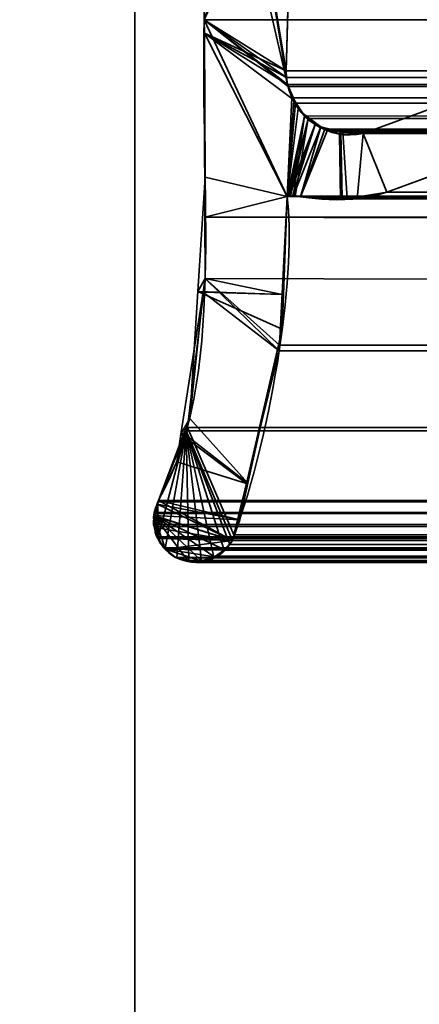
# Model space of a CAD drawing. Header units: millimetres. Extents: x -603 to 3703, y -120 to 193.
# Tile 50 of 256: x -414 to -409, y -9 to 3. Entities that reach past the tile are written whole.
import ezdxf

# ---------------------------------------------------------------- set-up
doc = ezdxf.new("R2010")
doc.units = ezdxf.units.MM
doc.layers.add('151', color=7, linetype='Continuous', true_color=0xffffff)

# ---------------------------------------------------------------- blocks, each defined once
blk = doc.blocks.new('UG_SURFACE_001')
at = {"layer": '151', "color": 252, "linetype": 'Continuous', "lineweight": 35}
for points in [[(602.5, -35, 2213), (602.5, 174.4, 2213), (-602.5, 174.4, 2213), (-602.5, -35, 2213)], [(-452.5, -35, 2063), (-452.5, 174.4, 2063), (452.5, 174.4, 2063), (452.5, -35, 2063)]]:
    blk.add_3dface(points, dxfattribs=at)
blk = doc.blocks.new('UG_SURFACE_010')
at = {"layer": '151', "color": 252, "linetype": 'Continuous', "lineweight": 35}
for points in [[(-414, 14.42, 2022.5), (-414, -46.92, 2022.5), (-412.5, -46.92, 2021), (-412.5, 14.42, 2021)], [(-412.5, 14.42, -7), (-412.5, -46.92, -7), (-414, -46.92, -7), (-414, 14.42, -7)], [(-412.5, -46.92, 2021), (-412.5, -46.92, -7), (-412.5, 14.42, -7), (-412.5, 14.42, 2021)]]:
    blk.add_3dface(points, dxfattribs=at)
blk = doc.blocks.new('UG_SURFACE_011')
at = {"layer": '151', "color": 252, "linetype": 'Continuous', "lineweight": 35}
for points in [[(-414, 14.42, 2022.5), (-414, -46.92, 2022.5), (-412.5, -46.92, 2021), (-412.5, 14.42, 2021)], [(-412.5, 14.42, -7), (-412.5, -46.92, -7), (-414, -46.92, -7), (-414, 14.42, -7)], [(-412.5, -46.92, 2021), (-412.5, -46.92, -7), (-412.5, 14.42, -7), (-412.5, 14.42, 2021)]]:
    blk.add_3dface(points, dxfattribs=at)
blk = doc.blocks.new('UG_SURFACE_012')
at = {"layer": '151', "color": 252, "linetype": 'Continuous', "lineweight": 35}
for points in [[(-414, -46.92, 2022.5), (414, -46.92, 2022.5), (414, 14.42, 2022.5), (-414, 14.42, 2022.5)], [(-414, -46.92, 2022.5), (-414, 14.42, 2022.5), (-412.5, 14.42, 2021), (-412.5, -46.92, 2021)], [(-412.5, -46.92, 2021), (-412.5, 14.42, 2021), (412.5, 14.42, 2021), (412.5, -46.92, 2021)]]:
    blk.add_3dface(points, dxfattribs=at)
blk = doc.blocks.new('UG_SURFACE_066')
at = {"layer": '151', "color": 7, "linetype": 'Continuous', "lineweight": 35}
for points in [[(-410.688, 1.878, 2019.188), (-411.589, 7.354, 2020.089), (-411.632, 6.018, 2020.132), (-411.628, 5.961, 2020.128)], [(-411.589, 7.354, 2020.089), (-410.701, 1.959, 2019.201), (-410.705, 2.041, 2019.205)], [(-411.589, 7.354, 2020.089), (-410.688, 1.878, 2019.188), (-410.701, 1.959, 2019.201)], [(-410.705, 2.041, 2019.205), (-410.622, 4.971, 2019.122), (-411.589, 7.354, 2020.089)], [(-411.675, 2.646, -7), (-410.427, 6.41, -7), (-410.589, 5.124, -7), (-410.597, 5.089, -7)], [(-410.427, 6.41, -7), (-411.675, 2.646, -7), (-411.628, 5.961, -7)], [(-411.675, 2.646, 2020.175), (-411.628, 5.961, 2020.128), (-411.628, 5.961, -7), (-411.675, 2.646, -7)], [(-411.628, 5.961, 2020.128), (-411.675, 2.646, 2020.175), (-411.674, 2.485, 2020.174), (-410.688, 1.878, 2019.188)], [(-410.597, 5.089, -7), (-410.622, 4.971, -7), (-411.675, 2.646, -7)], [(-410.622, 4.971, -7), (-410.705, 2.041, -7), (-411.674, 2.485, -7), (-411.675, 2.646, -7)], [(-410.705, 2.041, -7), (-410.622, 4.971, -7), (-410.622, 4.971, 2019.122), (-410.705, 2.041, 2019.205)], [(-411.675, 2.646, -7), (-411.674, 2.485, -7), (-411.674, 2.485, 2020.174)], [(-411.674, 2.485, 2020.174), (-411.675, 2.646, 2020.175), (-411.675, 2.646, -7)], [(-411.664, 0.776, 2020.164), (-411.674, 2.485, -7), (-411.665, -0.426, -7)], [(-411.664, 0.776, 2020.164), (-411.674, 2.485, 2020.174), (-411.674, 2.485, -7)], [(-411.674, 2.485, -7), (-410.688, 1.878, -7), (-410.604, 1.688, -7)], [(-411.674, 2.485, -7), (-410.705, 2.041, -7), (-410.701, 1.959, -7)], [(-410.701, 1.959, -7), (-410.688, 1.878, -7), (-411.674, 2.485, -7)], [(-410.604, 1.688, -7), (-410.561, 1.592, -7), (-410.693, 0.55, -7), (-411.674, 2.485, -7)], [(-411.665, -0.426, -7), (-411.674, 2.485, -7), (-410.693, 0.55, -7), (-410.752, -0.613, -7)], [(-411.674, 2.485, 2020.174), (-410.693, 0.55, 2019.192), (-410.636, 1.719, 2019.136), (-410.688, 1.878, 2019.188)], [(-410.693, 0.55, 2019.192), (-411.674, 2.485, 2020.174), (-411.664, 0.776, 2020.164)], [(-410.701, 1.959, -7), (-410.705, 2.041, -7), (-410.705, 2.041, 2019.205), (-410.701, 1.959, 2019.201)], [(-409.79, 1.295, -7), (-407.873, 1.997, -7), (-408.051, 1.133, -7), (-409.508, 0.599, -7)], [(-409.508, 0.599, 2018.008), (-408.051, 1.133, 2016.551), (-407.873, 1.997, 2016.373), (-409.79, 1.295, 2018.29)], [(-407.873, 1.997, -7), (-409.79, 1.295, -7), (-409.79, 1.295, 2018.29), (-407.873, 1.997, 2016.373)], [(-410.701, 1.959, 2019.201), (-410.688, 1.878, 2019.188), (-410.688, 1.878, -7), (-410.701, 1.959, -7)], [(-410.688, 1.878, -7), (-410.636, 1.719, 2019.136), (-410.614, 1.687, 2019.114)], [(-410.688, 1.878, -7), (-410.688, 1.878, 2019.188), (-410.636, 1.719, 2019.136)], [(-410.614, 1.687, 2019.114), (-410.604, 1.688, -7), (-410.688, 1.878, -7)], [(-410.614, 1.687, 2019.114), (-410.636, 1.719, 2019.136), (-410.693, 0.55, 2019.192)], [(-410.693, 0.55, 2019.192), (-410.486, 1.503, 2018.986), (-410.491, 1.51, 2018.991), (-410.614, 1.687, 2019.114)], [(-410.604, 1.688, -7), (-410.614, 1.687, 2019.114), (-410.491, 1.51, 2018.991)], [(-410.491, 1.51, 2018.991), (-410.561, 1.592, -7), (-410.604, 1.688, -7)], [(-410.693, 0.55, -7), (-410.561, 1.592, -7), (-410.483, 1.518, -7)], [(-410.491, 1.51, 2018.991), (-410.483, 1.518, -7), (-410.561, 1.592, -7)], [(-410.483, 1.518, -7), (-410.36, 1.401, -7), (-410.693, 0.55, -7)], [(-410.486, 1.503, 2018.986), (-410.693, 0.55, 2019.192), (-410.684, 0.553, 2019.184)], [(-410.684, 0.553, 2019.184), (-410.681, 0.554, 2019.181), (-410.486, 1.503, 2018.986)], [(-410.486, 1.503, 2018.986), (-410.681, 0.554, 2019.181), (-410.666, 0.553, 2019.166)], [(-410.486, 1.503, 2018.986), (-410.666, 0.553, 2019.166), (-410.622, 0.55, 2019.122)], [(-410.622, 0.55, 2019.122), (-410.532, 0.544, 2019.032), (-410.291, 1.376, 2018.791), (-410.486, 1.503, 2018.986)], [(-410.483, 1.518, -7), (-410.491, 1.51, 2018.991), (-410.486, 1.503, 2018.986)], [(-410.483, 1.518, -7), (-410.486, 1.503, 2018.986), (-410.291, 1.376, 2018.791)], [(-410.291, 1.376, 2018.791), (-410.36, 1.401, -7), (-410.483, 1.518, -7)], [(-410.684, 0.553, -7), (-410.693, 0.55, -7), (-410.36, 1.401, -7)], [(-410.36, 1.401, -7), (-410.666, 0.554, -7), (-410.684, 0.553, -7)], [(-410.684, 0.553, -7), (-410.684, 0.553, -7), (-410.36, 1.401, -7)], [(-410.36, 1.401, -7), (-410.63, 0.554, -7), (-410.666, 0.554, -7)], [(-410.622, 0.554, -7), (-410.63, 0.554, -7), (-410.36, 1.401, -7), (-410.291, 1.374, -7)], [(-410.291, 1.374, -7), (-410.071, 1.288, -7), (-410.057, 0.511, -7), (-410.622, 0.554, -7)], [(-410.532, 0.544, 2019.032), (-410.215, 1.327, 2018.715), (-410.291, 1.376, 2018.791)], [(-410.054, 1.315, 2018.554), (-410.215, 1.327, 2018.715), (-410.532, 0.544, 2019.032), (-410.038, 0.527, 2018.538)], [(-410.291, 1.376, 2018.791), (-410.291, 1.374, -7), (-410.36, 1.401, -7)], [(-410.291, 1.374, -7), (-410.291, 1.376, 2018.791), (-410.215, 1.327, 2018.715)], [(-410.291, 1.374, -7), (-410.215, 1.327, 2018.715), (-410.054, 1.315, 2018.554)], [(-410.054, 1.315, 2018.554), (-410.071, 1.288, -7), (-410.291, 1.374, -7)], [(-410.054, 1.315, 2018.554), (-410.055, 1.289, -7), (-410.071, 1.288, -7)], [(-410.039, 0.513, -7), (-410.071, 1.288, -7), (-410.055, 1.289, -7)], [(-410.039, 0.513, -7), (-410.057, 0.511, -7), (-410.071, 1.288, -7)], [(-410.055, 1.289, -7), (-410.054, 1.315, 2018.554), (-409.79, 1.295, 2018.29)], [(-410.055, 1.289, -7), (-409.79, 1.295, -7), (-409.508, 0.599, -7), (-410.039, 0.513, -7)], [(-409.79, 1.295, 2018.29), (-409.79, 1.295, -7), (-410.055, 1.289, -7)], [(-410.038, 0.527, 2018.538), (-409.862, 0.521, 2018.362), (-409.79, 1.295, 2018.29), (-410.054, 1.315, 2018.554)], [(-409.79, 1.295, 2018.29), (-409.862, 0.521, 2018.362), (-409.508, 0.599, 2018.008)], [(-408.051, 1.133, 2016.551), (-409.508, 0.599, 2018.008), (-409.508, 0.599, -7), (-408.051, 1.133, -7)], [(-411.665, -0.426, -7), (-411.751, -0.578, 2020.251), (-411.664, 0.776, 2020.164)], [(-410.734, -0.613, 2019.234), (-410.693, 0.55, 2019.192), (-411.664, 0.776, 2020.164), (-411.751, -0.578, 2020.251)], [(-410.039, 0.513, -7), (-409.508, 0.599, -7), (-409.508, 0.599, 2018.008)], [(-409.508, 0.599, 2018.008), (-409.862, 0.521, 2018.362), (-410.039, 0.513, -7)], [(-410.752, -0.613, -7), (-410.693, 0.55, -7), (-410.693, 0.55, 2019.192)], [(-410.693, 0.55, 2019.192), (-410.734, -0.613, 2019.234), (-410.752, -0.613, -7)], [(-410.693, 0.55, -7), (-410.684, 0.553, -7), (-410.684, 0.553, 2019.184)], [(-410.684, 0.553, 2019.184), (-410.693, 0.55, 2019.192), (-410.693, 0.55, -7)], [(-410.684, 0.553, -7), (-410.666, 0.554, -7), (-410.666, 0.553, 2019.166)], [(-410.666, 0.553, 2019.166), (-410.681, 0.554, 2019.181), (-410.684, 0.553, -7)], [(-410.681, 0.554, 2019.181), (-410.684, 0.553, 2019.184), (-410.684, 0.553, -7)], [(-410.684, 0.553, -7), (-410.684, 0.553, -7), (-410.684, 0.553, 2019.184)], [(-410.666, 0.554, -7), (-410.63, 0.554, -7), (-410.622, 0.55, 2019.122)], [(-410.622, 0.55, 2019.122), (-410.666, 0.553, 2019.166), (-410.666, 0.554, -7)], [(-410.63, 0.554, -7), (-410.622, 0.554, -7), (-410.622, 0.55, 2019.122)], [(-410.622, 0.554, -7), (-410.057, 0.511, -7), (-410.038, 0.527, 2018.538)], [(-410.038, 0.527, 2018.538), (-410.532, 0.544, 2019.032), (-410.622, 0.554, -7)], [(-410.532, 0.544, 2019.032), (-410.622, 0.55, 2019.122), (-410.622, 0.554, -7)], [(-410.057, 0.511, -7), (-410.039, 0.513, -7), (-410.038, 0.527, 2018.538)], [(-409.862, 0.521, 2018.362), (-410.038, 0.527, 2018.538), (-410.039, 0.513, -7)], [(-411.665, -0.426, -7), (-411.69, -0.585, -7), (-411.751, -0.578, 2020.251)], [(-411.69, -0.585, -7), (-411.665, -0.426, -7), (-410.752, -0.613, -7)], [(-411.848, -2.085, 2020.348), (-411.751, -0.578, 2020.251), (-411.69, -0.585, -7)], [(-411.751, -0.578, 2020.251), (-411.848, -2.085, 2020.348), (-411.158, -2.853, 2019.658), (-410.749, -1.025, 2019.249)], [(-410.749, -1.025, 2019.249), (-410.734, -0.613, 2019.234), (-411.751, -0.578, 2020.251)], [(-411.848, -2.085, 2020.348), (-411.69, -0.585, -7), (-411.952, -2.27, -7)], [(-410.786, -1.283, -7), (-411.173, -2.855, -7), (-411.952, -2.27, -7), (-411.69, -0.585, -7)], [(-411.69, -0.585, -7), (-410.752, -0.613, -7), (-410.786, -1.283, -7)], [(-410.786, -1.283, -7), (-410.752, -0.613, -7), (-410.734, -0.613, 2019.234)], [(-410.734, -0.613, 2019.234), (-410.749, -1.025, 2019.249), (-410.786, -1.283, -7)], [(-410.749, -1.025, 2019.249), (-411.173, -2.855, -7), (-410.786, -1.283, -7)], [(-410.749, -1.025, 2019.249), (-411.158, -2.853, 2019.658), (-411.173, -2.855, -7)], [(-411.952, -2.27, -7), (-411.917, -2.265, 2020.417), (-411.848, -2.085, 2020.348)], [(-411.158, -2.853, 2019.658), (-411.848, -2.085, 2020.348), (-411.917, -2.265, 2020.417)], [(-412.218, -3.057, -7), (-412.218, -3.057, 2020.718), (-411.917, -2.265, 2020.417)], [(-411.917, -2.265, 2020.417), (-412.002, -2.598, -7), (-412.218, -3.057, -7)], [(-411.255, -3.289, 2019.755), (-411.158, -2.853, 2019.658), (-411.917, -2.265, 2020.417), (-412.218, -3.057, 2020.718)], [(-411.917, -2.265, 2020.417), (-411.952, -2.27, -7), (-412.002, -2.598, -7)], [(-411.173, -2.855, -7), (-412.002, -2.598, -7), (-411.952, -2.27, -7)], [(-412.218, -3.057, -7), (-412.002, -2.598, -7), (-411.173, -2.855, -7), (-411.34, -3.532, -7)], [(-411.34, -3.532, -7), (-411.173, -2.855, -7), (-411.158, -2.853, 2019.658)], [(-411.158, -2.853, 2019.658), (-411.255, -3.289, 2019.755), (-411.34, -3.532, -7)], [(-412.235, -3.104, 2020.735), (-412.232, -3.103, -7), (-412.273, -3.239, -7)], [(-411.34, -3.532, -7), (-412.273, -3.239, -7), (-412.232, -3.103, -7)], [(-412.273, -3.239, -7), (-412.27, -3.201, 2020.77), (-412.235, -3.104, 2020.735)], [(-412.235, -3.104, 2020.735), (-412.27, -3.201, 2020.77), (-412.272, -3.238, 2020.772), (-411.255, -3.289, 2019.755)], [(-412.232, -3.103, -7), (-412.235, -3.104, 2020.735), (-412.218, -3.057, 2020.718)], [(-412.218, -3.057, 2020.718), (-412.235, -3.104, 2020.735), (-411.255, -3.289, 2019.755)], [(-412.218, -3.057, 2020.718), (-412.218, -3.057, -7), (-412.232, -3.103, -7)], [(-411.34, -3.532, -7), (-412.232, -3.103, -7), (-412.218, -3.057, -7)], [(-412.273, -3.239, -7), (-412.277, -3.254, -7), (-412.267, -3.379, 2020.767)], [(-412.264, -3.38, -7), (-412.277, -3.254, -7), (-412.273, -3.239, -7), (-411.34, -3.532, -7)], [(-412.277, -3.254, -7), (-412.264, -3.38, -7), (-412.267, -3.379, 2020.767)], [(-412.276, -3.343, 2020.776), (-412.272, -3.238, 2020.772), (-412.273, -3.239, -7)], [(-412.272, -3.238, 2020.772), (-412.276, -3.343, 2020.776), (-412.267, -3.379, 2020.767)], [(-412.267, -3.379, 2020.767), (-412.276, -3.343, 2020.776), (-412.273, -3.239, -7)], [(-412.273, -3.239, -7), (-412.272, -3.238, 2020.772), (-412.27, -3.201, 2020.77)], [(-412.272, -3.238, 2020.772), (-412.224, -3.513, 2020.724), (-412.157, -3.621, 2020.657), (-412.136, -3.638, 2020.636)], [(-412.272, -3.238, 2020.772), (-411.876, -3.767, 2020.376), (-411.768, -3.794, 2020.268), (-411.708, -3.776, 2020.208)], [(-412.267, -3.379, 2020.767), (-412.239, -3.488, 2020.74), (-412.224, -3.513, 2020.724), (-412.272, -3.238, 2020.772)], [(-412.136, -3.638, 2020.636), (-412.017, -3.733, 2020.517), (-411.876, -3.767, 2020.376), (-412.272, -3.238, 2020.772)], [(-412.272, -3.238, 2020.772), (-411.435, -3.642, 2019.935), (-411.37, -3.58, 2019.87), (-411.34, -3.532, 2019.84)], [(-411.708, -3.776, 2020.208), (-411.549, -3.729, 2020.049), (-412.272, -3.238, 2020.772)], [(-411.549, -3.729, 2020.049), (-411.515, -3.718, 2020.015), (-411.435, -3.642, 2019.935), (-412.272, -3.238, 2020.772)], [(-411.34, -3.532, 2019.84), (-411.255, -3.289, 2019.755), (-412.272, -3.238, 2020.772)], [(-412.239, -3.488, 2020.74), (-412.267, -3.379, 2020.767), (-412.264, -3.38, -7)], [(-412.264, -3.38, -7), (-412.258, -3.437, -7), (-412.239, -3.488, 2020.74)], [(-412.218, -3.511, -7), (-412.258, -3.437, -7), (-412.264, -3.38, -7), (-411.34, -3.532, -7)], [(-411.255, -3.289, 2019.755), (-411.34, -3.532, 2019.84), (-411.34, -3.532, -7)], [(-412.258, -3.437, -7), (-412.218, -3.511, -7), (-412.224, -3.513, 2020.724)], [(-412.224, -3.513, 2020.724), (-412.239, -3.488, 2020.74), (-412.258, -3.437, -7)], [(-412.157, -3.621, 2020.657), (-412.224, -3.513, 2020.724), (-412.218, -3.511, -7)], [(-412.218, -3.511, -7), (-412.161, -3.616, -7), (-412.157, -3.621, 2020.657)], [(-411.34, -3.532, -7), (-412.134, -3.638, -7), (-412.161, -3.616, -7), (-412.218, -3.511, -7)], [(-412.161, -3.616, -7), (-412.134, -3.638, -7), (-412.136, -3.638, 2020.636)], [(-412.136, -3.638, 2020.636), (-412.157, -3.621, 2020.657), (-412.161, -3.616, -7)], [(-412.134, -3.638, -7), (-411.34, -3.532, -7), (-411.434, -3.648, -7)], [(-411.37, -3.58, 2019.87), (-411.435, -3.642, 2019.935), (-411.434, -3.648, -7)], [(-411.434, -3.648, -7), (-411.34, -3.532, -7), (-411.34, -3.532, 2019.84)], [(-411.34, -3.532, 2019.84), (-411.37, -3.58, 2019.87), (-411.434, -3.648, -7)], [(-412.017, -3.733, 2020.517), (-412.136, -3.638, 2020.636), (-412.134, -3.638, -7)], [(-412.134, -3.638, -7), (-412.017, -3.733, -7), (-412.017, -3.733, 2020.517)], [(-412.134, -3.638, -7), (-411.434, -3.648, -7), (-411.457, -3.676, -7), (-411.553, -3.728, -7)], [(-411.553, -3.728, -7), (-411.637, -3.773, -7), (-411.707, -3.78, -7), (-412.134, -3.638, -7)], [(-411.875, -3.775, -7), (-412.017, -3.733, -7), (-412.134, -3.638, -7), (-411.707, -3.78, -7)], [(-412.017, -3.733, -7), (-411.875, -3.775, -7), (-411.876, -3.767, 2020.376)], [(-411.876, -3.767, 2020.376), (-412.017, -3.733, 2020.517), (-412.017, -3.733, -7)], [(-411.549, -3.729, 2020.049), (-411.708, -3.776, 2020.208), (-411.637, -3.773, -7)], [(-411.637, -3.773, -7), (-411.553, -3.728, -7), (-411.549, -3.729, 2020.049)], [(-411.553, -3.728, -7), (-411.457, -3.676, -7), (-411.435, -3.642, 2019.935)], [(-411.435, -3.642, 2019.935), (-411.515, -3.718, 2020.015), (-411.553, -3.728, -7)], [(-411.515, -3.718, 2020.015), (-411.549, -3.729, 2020.049), (-411.553, -3.728, -7)], [(-411.457, -3.676, -7), (-411.434, -3.648, -7), (-411.435, -3.642, 2019.935)], [(-411.768, -3.794, 2020.268), (-411.876, -3.767, 2020.376), (-411.875, -3.775, -7)], [(-411.875, -3.775, -7), (-411.819, -3.792, -7), (-411.768, -3.794, 2020.268)], [(-411.707, -3.78, -7), (-411.819, -3.792, -7), (-411.875, -3.775, -7)], [(-411.819, -3.792, -7), (-411.707, -3.78, -7), (-411.708, -3.776, 2020.208)], [(-411.708, -3.776, 2020.208), (-411.768, -3.794, 2020.268), (-411.819, -3.792, -7)], [(-411.708, -3.776, 2020.208), (-411.707, -3.78, -7), (-411.637, -3.773, -7)]]:
    blk.add_3dface(points, dxfattribs=at)
blk = doc.blocks.new('UG_SURFACE_067')
at = {"layer": '151', "color": 7, "linetype": 'Continuous', "lineweight": 35}
for points in [[(-410.622, 4.971, 2019.122), (-410.705, 2.041, 2019.205), (-411.675, 2.646, 2020.175), (-411.628, 5.961, 2020.128)], [(411.675, 2.646, 2020.175), (411.628, 5.961, 2020.128), (-411.628, 5.961, 2020.128), (-411.675, 2.646, 2020.175)], [(-410.705, 2.041, 2019.205), (-410.622, 4.971, 2019.122), (410.622, 4.971, 2019.122), (410.705, 2.041, 2019.205)], [(-411.675, 2.646, 2020.175), (-410.688, 1.878, 2019.188), (-410.68, 1.854, 2019.18)], [(-411.675, 2.646, 2020.175), (-410.705, 2.041, 2019.205), (-410.701, 1.959, 2019.201)], [(-410.701, 1.959, 2019.201), (-410.688, 1.878, 2019.188), (-411.675, 2.646, 2020.175)], [(-410.68, 1.854, 2019.18), (-410.636, 1.719, 2019.136), (-410.693, 0.55, 2019.192), (-411.675, 2.646, 2020.175)], [(-411.667, 0.303, 2020.167), (-411.675, 2.646, 2020.175), (-410.693, 0.55, 2019.192)], [(411.664, 0.776, 2020.164), (-411.675, 2.646, 2020.175), (-411.667, 0.303, 2020.167)], [(411.664, 0.776, 2020.164), (411.675, 2.646, 2020.175), (-411.675, 2.646, 2020.175)], [(-410.701, 1.959, 2019.201), (-410.705, 2.041, 2019.205), (410.705, 2.041, 2019.205)], [(-410.701, 1.959, 2019.201), (410.705, 2.041, 2019.205), (410.701, 1.959, 2019.201)], [(-409.79, 1.295, 2018.29), (-407.873, 1.997, 2016.373), (-408.051, 1.133, 2016.551), (-409.508, 0.599, 2018.008)], [(-407.873, 1.997, 2016.373), (-409.79, 1.295, 2018.29), (409.79, 1.295, 2018.29), (407.873, 1.997, 2016.373)], [(410.701, 1.959, 2019.201), (410.688, 1.878, 2019.188), (-410.688, 1.878, 2019.188), (-410.701, 1.959, 2019.201)], [(-410.688, 1.878, 2019.188), (410.688, 1.878, 2019.188), (410.679, 1.854, 2019.179)], [(410.679, 1.854, 2019.179), (-410.68, 1.854, 2019.18), (-410.688, 1.878, 2019.188)], [(-410.636, 1.719, 2019.136), (-410.68, 1.854, 2019.18), (410.679, 1.854, 2019.179)], [(-410.636, 1.719, 2019.136), (410.679, 1.854, 2019.179), (410.605, 1.66, 2019.105)], [(-410.693, 0.55, 2019.192), (-410.636, 1.719, 2019.136), (-410.591, 1.656, 2019.091)], [(-410.591, 1.656, 2019.091), (-410.486, 1.503, 2018.986), (-410.693, 0.55, 2019.192)], [(-410.636, 1.719, 2019.136), (410.605, 1.66, 2019.105), (410.596, 1.65, 2019.096)], [(410.596, 1.65, 2019.096), (-410.591, 1.656, 2019.091), (-410.636, 1.719, 2019.136)], [(-410.486, 1.503, 2018.986), (-410.591, 1.656, 2019.091), (410.596, 1.65, 2019.096)], [(-410.442, 1.475, 2018.942), (-410.486, 1.503, 2018.986), (410.596, 1.65, 2019.096)], [(410.596, 1.65, 2019.096), (410.441, 1.473, 2018.941), (-410.442, 1.475, 2018.942)], [(-410.688, 0.552, 2019.187), (-410.693, 0.55, 2019.192), (-410.486, 1.503, 2018.986)], [(-410.486, 1.503, 2018.986), (-410.681, 0.554, 2019.181), (-410.688, 0.552, 2019.187)], [(-410.677, 0.554, 2019.177), (-410.681, 0.554, 2019.181), (-410.486, 1.503, 2018.986)], [(-410.677, 0.554, 2019.177), (-410.486, 1.503, 2018.986), (-410.442, 1.475, 2018.942)], [(-410.652, 0.552, 2019.152), (-410.677, 0.554, 2019.177), (-410.442, 1.475, 2018.942)], [(-410.442, 1.475, 2018.942), (-410.595, 0.548, 2019.095), (-410.652, 0.552, 2019.152)], [(-410.442, 1.475, 2018.942), (-410.246, 1.348, 2018.746), (-410.532, 0.544, 2019.032), (-410.595, 0.548, 2019.095)], [(-410.442, 1.475, 2018.942), (410.407, 1.434, 2018.907), (410.247, 1.347, 2018.747)], [(-410.442, 1.475, 2018.942), (410.441, 1.473, 2018.941), (410.407, 1.434, 2018.907)], [(410.247, 1.347, 2018.747), (-410.246, 1.348, 2018.746), (-410.442, 1.475, 2018.942)], [(-410.246, 1.348, 2018.746), (-410.215, 1.327, 2018.715), (-410.532, 0.544, 2019.032)], [(-409.979, 0.525, 2018.479), (-410.532, 0.544, 2019.032), (-410.215, 1.327, 2018.715), (-410.029, 1.313, 2018.529)], [(-410.246, 1.348, 2018.746), (410.247, 1.347, 2018.747), (410.205, 1.323, 2018.705)], [(-410.215, 1.327, 2018.715), (-410.246, 1.348, 2018.746), (410.205, 1.323, 2018.705)], [(-410.215, 1.327, 2018.715), (410.205, 1.323, 2018.705), (410.029, 1.311, 2018.529)], [(410.029, 1.311, 2018.529), (-410.029, 1.313, 2018.529), (-410.215, 1.327, 2018.715)], [(-410.029, 1.313, 2018.529), (-409.79, 1.295, 2018.29), (-409.862, 0.521, 2018.362), (-409.979, 0.525, 2018.479)], [(-410.029, 1.313, 2018.529), (410.029, 1.311, 2018.529), (409.79, 1.295, 2018.29)], [(409.79, 1.295, 2018.29), (-409.79, 1.295, 2018.29), (-410.029, 1.313, 2018.529)], [(-409.508, 0.599, 2018.008), (-409.862, 0.521, 2018.362), (-409.79, 1.295, 2018.29)], [(408.051, 1.133, 2016.551), (409.508, 0.599, 2018.008), (-409.508, 0.599, 2018.008), (-408.051, 1.133, 2016.551)], [(-411.667, 0.303, 2020.167), (411.694, 0.307, 2020.195), (411.664, 0.776, 2020.164)], [(-409.862, 0.521, 2018.362), (409.508, 0.599, 2018.008), (409.862, 0.521, 2018.362)], [(-409.862, 0.521, 2018.362), (-409.508, 0.599, 2018.008), (409.508, 0.599, 2018.008)], [(-410.693, 0.55, 2019.192), (-410.782, -1.214, 2019.282), (-411.665, -0.426, 2020.165), (-411.667, 0.303, 2020.167)], [(410.749, -1.025, 2019.249), (-410.782, -1.214, 2019.282), (-410.693, 0.55, 2019.192)], [(410.693, 0.55, 2019.192), (-410.693, 0.55, 2019.192), (-410.688, 0.552, 2019.187), (410.688, 0.552, 2019.187)], [(-410.693, 0.55, 2019.192), (410.693, 0.55, 2019.192), (410.749, -1.025, 2019.249)], [(410.688, 0.552, 2019.187), (-410.688, 0.552, 2019.187), (-410.681, 0.554, 2019.181)], [(-410.681, 0.554, 2019.181), (-410.677, 0.554, 2019.177), (410.677, 0.554, 2019.177), (410.681, 0.554, 2019.181)], [(410.681, 0.554, 2019.181), (410.688, 0.552, 2019.187), (-410.681, 0.554, 2019.181)], [(410.677, 0.554, 2019.177), (-410.677, 0.554, 2019.177), (-410.652, 0.552, 2019.152), (410.652, 0.552, 2019.152)], [(410.652, 0.552, 2019.152), (-410.652, 0.552, 2019.152), (-410.595, 0.548, 2019.095), (410.595, 0.548, 2019.095)], [(410.595, 0.548, 2019.095), (-410.595, 0.548, 2019.095), (-410.532, 0.544, 2019.032)], [(410.532, 0.544, 2019.032), (410.595, 0.548, 2019.095), (-410.532, 0.544, 2019.032)], [(-410.532, 0.544, 2019.032), (-409.979, 0.525, 2018.479), (409.979, 0.525, 2018.479), (410.532, 0.544, 2019.032)], [(409.862, 0.521, 2018.362), (-409.979, 0.525, 2018.479), (-409.862, 0.521, 2018.362)], [(409.862, 0.521, 2018.362), (409.979, 0.525, 2018.479), (-409.979, 0.525, 2018.479)], [(411.848, -2.085, 2020.348), (411.694, 0.307, 2020.195), (-411.667, 0.303, 2020.167)], [(411.848, -2.085, 2020.348), (-411.667, 0.303, 2020.167), (-411.665, -0.426, 2020.165)], [(-410.786, -1.283, 2019.286), (-411.324, -3.466, 2019.824), (-411.875, -2.193, 2020.375), (-411.665, -0.426, 2020.165)], [(-411.665, -0.426, 2020.165), (-411.875, -2.193, 2020.375), (411.901, -2.223, 2020.401)], [(-411.665, -0.426, 2020.165), (-410.782, -1.214, 2019.282), (-410.786, -1.283, 2019.286)], [(-411.665, -0.426, 2020.165), (411.901, -2.223, 2020.401), (411.848, -2.085, 2020.348)], [(410.749, -1.025, 2019.249), (410.79, -1.208, 2019.29), (-410.782, -1.214, 2019.282)], [(411.255, -3.289, 2019.755), (-411.324, -3.466, 2019.824), (-410.786, -1.283, 2019.286)], [(-410.786, -1.283, 2019.286), (410.79, -1.208, 2019.29), (411.255, -3.289, 2019.755)], [(-410.786, -1.283, 2019.286), (-410.782, -1.214, 2019.282), (410.79, -1.208, 2019.29)], [(-411.89, -2.231, 2020.391), (-411.875, -2.193, 2020.375), (-411.324, -3.466, 2019.824), (-411.34, -3.532, 2019.84)], [(-411.875, -2.193, 2020.375), (-411.89, -2.231, 2020.391), (411.901, -2.223, 2020.401)], [(-412.141, -3.633, 2020.641), (-412.157, -3.621, 2020.657), (-412.225, -3.511, 2020.725), (-411.89, -2.231, 2020.391)], [(-412.225, -3.074, 2020.725), (-412.218, -3.057, 2020.718), (-411.89, -2.231, 2020.391), (-412.225, -3.511, 2020.725)], [(-411.89, -2.231, 2020.391), (-412.218, -3.057, 2020.718), (412.218, -3.057, 2020.718)], [(-411.89, -2.231, 2020.391), (-412, -3.737, 2020.5), (-412.017, -3.733, 2020.517), (-412.141, -3.633, 2020.641)], [(-411.86, -3.771, 2020.36), (-412, -3.737, 2020.5), (-411.89, -2.231, 2020.391)], [(412.218, -3.057, 2020.718), (411.901, -2.223, 2020.401), (-411.89, -2.231, 2020.391)], [(-411.89, -2.231, 2020.391), (-411.441, -3.648, 2019.941), (-411.515, -3.718, 2020.015), (-411.561, -3.732, 2020.061)], [(-411.561, -3.732, 2020.061), (-411.707, -3.776, 2020.207), (-411.89, -2.231, 2020.391)], [(-411.707, -3.776, 2020.207), (-411.768, -3.794, 2020.268), (-411.86, -3.771, 2020.36), (-411.89, -2.231, 2020.391)], [(-411.34, -3.532, 2019.84), (-411.37, -3.58, 2019.87), (-411.89, -2.231, 2020.391)], [(-411.37, -3.58, 2019.87), (-411.441, -3.648, 2019.941), (-411.89, -2.231, 2020.391)], [(-412.27, -3.366, 2020.77), (-412.276, -3.343, 2020.776), (-412.27, -3.211, 2020.77), (-412.225, -3.074, 2020.725)], [(-412.225, -3.074, 2020.725), (-412.225, -3.511, 2020.725), (-412.239, -3.488, 2020.74), (-412.27, -3.366, 2020.77)], [(-412.27, -3.211, 2020.77), (-412.27, -3.201, 2020.77), (-412.225, -3.074, 2020.725)], [(412.27, -3.201, 2020.77), (412.225, -3.074, 2020.725), (-412.225, -3.074, 2020.725), (-412.27, -3.201, 2020.77)], [(412.218, -3.057, 2020.718), (-412.218, -3.057, 2020.718), (-412.225, -3.074, 2020.725), (412.225, -3.074, 2020.725)], [(412.276, -3.343, 2020.776), (-412.27, -3.211, 2020.77), (-412.276, -3.343, 2020.776)], [(-412.27, -3.211, 2020.77), (412.27, -3.211, 2020.77), (412.27, -3.201, 2020.77)], [(-412.27, -3.201, 2020.77), (-412.27, -3.211, 2020.77), (412.27, -3.201, 2020.77)], [(412.276, -3.343, 2020.776), (412.27, -3.211, 2020.77), (-412.27, -3.211, 2020.77)], [(-412.276, -3.343, 2020.776), (-412.27, -3.366, 2020.77), (412.27, -3.366, 2020.77), (412.276, -3.343, 2020.776)], [(412.239, -3.488, 2020.74), (-412.27, -3.366, 2020.77), (-412.239, -3.488, 2020.74)], [(412.239, -3.488, 2020.74), (412.27, -3.366, 2020.77), (-412.27, -3.366, 2020.77)], [(411.255, -3.289, 2019.755), (411.318, -3.469, 2019.818), (-411.324, -3.466, 2019.824)], [(-412.239, -3.488, 2020.74), (-412.225, -3.511, 2020.725), (412.225, -3.511, 2020.725), (412.239, -3.488, 2020.74)], [(-411.34, -3.532, 2019.84), (-411.324, -3.466, 2019.824), (411.318, -3.469, 2019.818)], [(411.318, -3.469, 2019.818), (411.34, -3.532, 2019.84), (-411.34, -3.532, 2019.84)], [(412.157, -3.621, 2020.657), (-412.225, -3.511, 2020.725), (-412.157, -3.621, 2020.657)], [(412.157, -3.621, 2020.657), (412.225, -3.511, 2020.725), (-412.225, -3.511, 2020.725)], [(-412.157, -3.621, 2020.657), (-412.141, -3.633, 2020.641), (412.141, -3.633, 2020.641), (412.157, -3.621, 2020.657)], [(411.37, -3.58, 2019.87), (-411.441, -3.648, 2019.941), (-411.37, -3.58, 2019.87)], [(411.37, -3.58, 2019.87), (411.441, -3.648, 2019.941), (-411.441, -3.648, 2019.941)], [(-411.37, -3.58, 2019.87), (411.34, -3.532, 2019.84), (411.37, -3.58, 2019.87)], [(-411.37, -3.58, 2019.87), (-411.34, -3.532, 2019.84), (411.34, -3.532, 2019.84)], [(412.141, -3.633, 2020.641), (-412.141, -3.633, 2020.641), (-412.017, -3.733, 2020.517), (412.017, -3.733, 2020.517)], [(412.017, -3.733, 2020.517), (-412.017, -3.733, 2020.517), (-412, -3.737, 2020.5), (412, -3.737, 2020.5)], [(412, -3.737, 2020.5), (-412, -3.737, 2020.5), (-411.86, -3.771, 2020.36), (411.86, -3.771, 2020.36)], [(411.707, -3.776, 2020.207), (-411.707, -3.776, 2020.207), (-411.561, -3.732, 2020.061), (411.561, -3.732, 2020.061)], [(411.515, -3.718, 2020.015), (-411.561, -3.732, 2020.061), (-411.515, -3.718, 2020.015)], [(411.515, -3.718, 2020.015), (411.561, -3.732, 2020.061), (-411.561, -3.732, 2020.061)], [(-411.515, -3.718, 2020.015), (411.441, -3.648, 2019.941), (411.515, -3.718, 2020.015)], [(-411.515, -3.718, 2020.015), (-411.441, -3.648, 2019.941), (411.441, -3.648, 2019.941)], [(411.768, -3.794, 2020.268), (-411.86, -3.771, 2020.36), (-411.768, -3.794, 2020.268)], [(411.768, -3.794, 2020.268), (411.86, -3.771, 2020.36), (-411.86, -3.771, 2020.36)], [(-411.768, -3.794, 2020.268), (-411.707, -3.776, 2020.207), (411.707, -3.776, 2020.207), (411.768, -3.794, 2020.268)]]:
    blk.add_3dface(points, dxfattribs=at)

msp = doc.modelspace()

# ---------------------------------------------------------------- linework, layer by layer
at = {"layer": '151', "color": 252, "linetype": 'Continuous', "lineweight": -3, "true_color": 0x939598}
for p, q in [((-412.5, 14.42, -7), (-412.5, -46.92, -7)), ((-412.5, -46.92, 2021), (-412.5, 14.42, 2021)), ((-412.5, -46.92, 2021), (-412.5, 14.42, 2021)), ((-412.5, 14.42, -7), (-412.5, -46.92, -7)), ((-412.5, -46.92, 2021), (-412.5, 14.42, 2021)), ((-411.675, 2.646, -7), (-411.628, 5.961, -7)), ((-410.622, 4.971, 2019.122), (-410.705, 2.041, 2019.205)), ((-410.705, 2.041, -7), (-410.622, 4.971, -7)), ((-410.622, 4.971, 2019.122), (-410.705, 2.041, 2019.205)), ((411.675, 2.646, 2020.175), (-411.675, 2.646, 2020.175)), ((-411.675, 2.646, 2020.175), (-411.675, 2.646, -7)), ((-410.705, 2.041, -7), (-410.705, 2.041, 2019.205)), ((-410.705, 2.041, 2019.205), (410.705, 2.041, 2019.205)), ((-409.79, 1.295, 2018.29), (-407.873, 1.997, 2016.373)), ((-409.79, 1.295, 2018.29), (-407.873, 1.997, 2016.373)), ((-409.79, 1.295, -7), (-407.873, 1.997, -7)), ((-410.688, 1.878, -7), (-410.688, 1.878, 2019.188)), ((-410.688, 1.878, 2019.188), (410.688, 1.878, 2019.188)), ((-409.79, 1.295, 2018.29), (409.79, 1.295, 2018.29)), ((-409.79, 1.295, -7), (-409.79, 1.295, 2018.29)), ((-408.051, 1.133, -7), (-409.508, 0.599, -7)), ((-408.051, 1.133, 2016.551), (-409.508, 0.599, 2018.008)), ((-409.508, 0.599, 2018.008), (-408.051, 1.133, 2016.551)), ((-409.508, 0.599, 2018.008), (-409.508, 0.599, -7)), ((409.508, 0.599, 2018.008), (-409.508, 0.599, 2018.008)), ((-410.693, 0.55, 2019.193), (-410.693, 0.55, -7)), ((410.693, 0.55, 2019.193), (-410.693, 0.55, 2019.193)), ((412.218, -3.057, 2020.718), (-412.218, -3.057, 2020.718)), ((-412.218, -3.057, 2020.718), (-412.218, -3.057, -7)), ((-411.34, -3.532, 2019.84), (-411.34, -3.532, -7)), ((411.34, -3.532, 2019.84), (-411.34, -3.532, 2019.84)), ((-412.017, -3.733, 2020.517), (-412.017, -3.733, -7)), ((412.017, -3.733, 2020.517), (-412.017, -3.733, 2020.517))]:
    msp.add_line(p, q, dxfattribs=at)
for points in [[(-411.675, 2.646, -7), (-411.732, 0.67, -7), (-411.41, -1.668, -7), (-412.218, -3.057, -7)], [(-412.218, -3.057, 2020.718), (-411.41, -1.668, 2019.91), (-411.732, 0.67, 2020.232), (-411.675, 2.646, 2020.175)], [(-411.675, 2.646, 2020.175), (-411.732, 0.67, 2020.232), (-411.41, -1.668, 2019.91), (-412.218, -3.057, 2020.718)], [(-410.688, 1.878, 2019.188), (-410.7, 1.932, 2019.2), (-410.705, 1.986, 2019.205), (-410.705, 2.041, 2019.205)], [(-410.688, 1.878, 2019.188), (-410.7, 1.932, 2019.2), (-410.705, 1.986, 2019.205), (-410.705, 2.041, 2019.205)], [(-410.705, 2.041, -7), (-410.705, 1.986, -7), (-410.7, 1.932, -7), (-410.688, 1.878, -7)], [(-410.688, 1.878, -7), (-410.601, 1.469, -7), (-410.199, 1.208, -7), (-409.79, 1.295, -7)], [(-409.79, 1.295, 2018.29), (-410.199, 1.208, 2018.699), (-410.601, 1.469, 2019.101), (-410.688, 1.878, 2019.188)], [(-409.79, 1.295, 2018.29), (-410.199, 1.208, 2018.699), (-410.601, 1.469, 2019.101), (-410.688, 1.878, 2019.188)], [(-410.693, 0.55, 2019.193), (-410.638, 0.589, 2019.138), (-410.043, 0.409, 2018.543), (-409.508, 0.599, 2018.008)], [(-410.693, 0.55, -7), (-410.638, 0.589, -7), (-410.043, 0.409, -7), (-409.508, 0.599, -7)], [(-410.693, 0.55, 2019.193), (-410.638, 0.589, 2019.138), (-410.043, 0.409, 2018.543), (-409.508, 0.599, 2018.008)], [(-410.693, 0.55, 2019.193), (-410.578, -0.261, 2019.078), (-410.84, -2.167, 2019.34), (-411.34, -3.532, 2019.84)], [(-411.34, -3.532, -7), (-410.84, -2.167, -7), (-410.578, -0.261, -7), (-410.693, 0.55, -7)], [(-411.34, -3.532, 2019.84), (-410.84, -2.167, 2019.34), (-410.578, -0.261, 2019.078), (-410.693, 0.55, 2019.193)], [(-412.218, -3.057, 2020.718), (-412.35, -3.299, 2020.85), (-412.259, -3.602, 2020.759), (-412.017, -3.733, 2020.517)], [(-412.218, -3.057, 2020.718), (-412.35, -3.299, 2020.85), (-412.259, -3.602, 2020.759), (-412.017, -3.733, 2020.517)], [(-412.218, -3.057, -7), (-412.35, -3.299, -7), (-412.259, -3.602, -7), (-412.017, -3.733, -7)], [(-412.017, -3.733, 2020.517), (-411.774, -3.865, 2020.274), (-411.471, -3.774, 2019.971), (-411.34, -3.532, 2019.84)], [(-412.017, -3.733, -7), (-411.774, -3.865, -7), (-411.471, -3.774, -7), (-411.34, -3.532, -7)], [(-412.017, -3.733, 2020.517), (-411.774, -3.865, 2020.274), (-411.471, -3.774, 2019.971), (-411.34, -3.532, 2019.84)]]:
    msp.add_open_spline(points, degree=3, dxfattribs=at)

# ---------------------------------------------------------------- block references
for name in ['UG_SURFACE_001', 'UG_SURFACE_010', 'UG_SURFACE_011', 'UG_SURFACE_012', 'UG_SURFACE_066', 'UG_SURFACE_067']:
    msp.add_blockref(name, (0, 0), dxfattribs=at)

doc.saveas('drawing.dxf')
